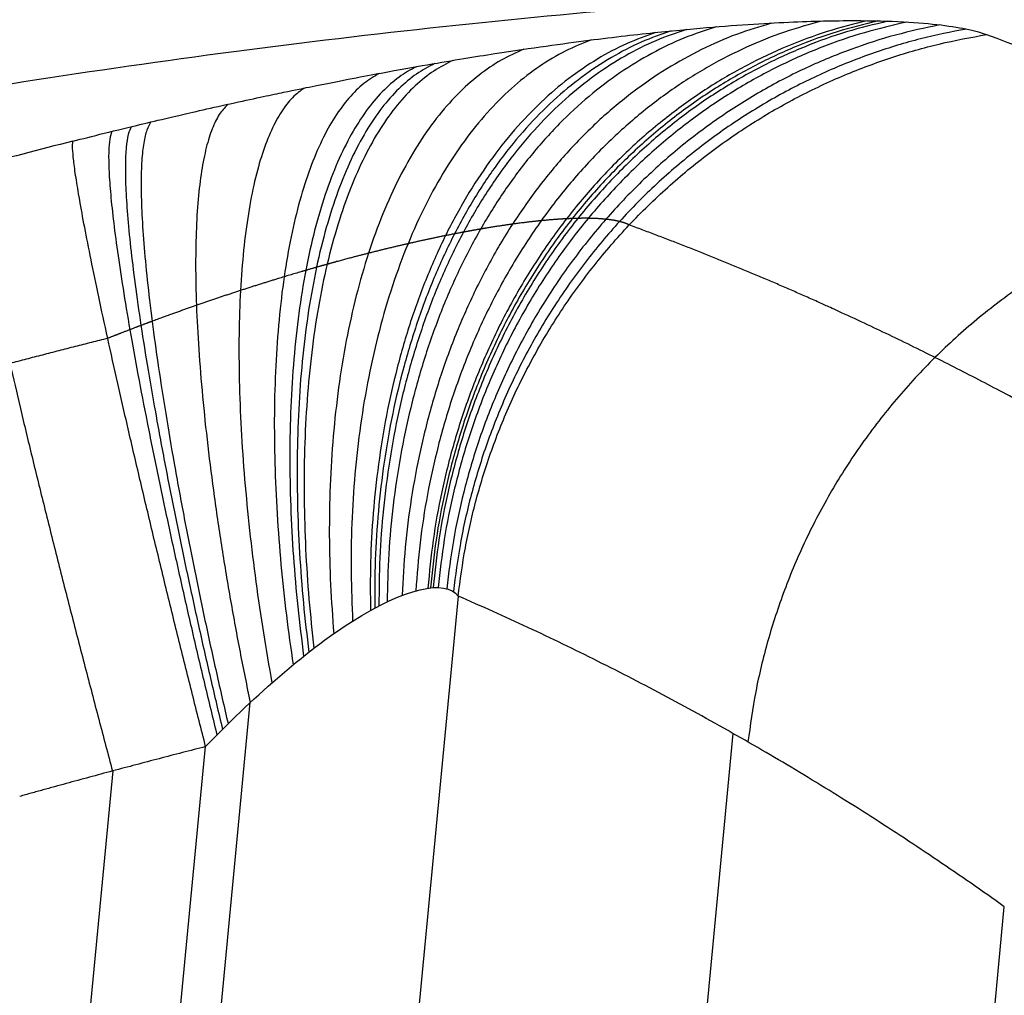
# Model space of a CAD drawing. Header units: millimetres. Extents: x -100 to 126, y -123 to 124.
# Tile 118 of 133: x 35.64 to 39.55, y 29.05 to 32.91. Entities that reach past the tile are written whole.
import ezdxf

# ---------------------------------------------------------------- set-up
doc = ezdxf.new("R2010")
doc.units = ezdxf.units.MM
doc.layers.add('Window garden_table', color=18, linetype='Continuous', true_color=0x000000)

msp = doc.modelspace()

# ---------------------------------------------------------------- linework, layer by layer
at = {"layer": 'Window garden_table'}
for p, q in [((37.3819, 30.6288, 68.3844), (31.3798, -31.924, 68.3844)), ((30.6508, -31.3531, 69.1607), (36.5576, 30.2069, 69.1607)), ((38.4716, 30.0844, 62.9226), (32.5531, -31.5967, 62.9226)), ((30.5101, -31.1474, 69.1799), (36.3804, 30.0318, 69.1799)), ((36.0119, 29.9354, 69.1939), (30.1667, -30.9827, 69.1939)), ((33.7401, -31.1267, 57.4608), (39.5476, 29.3972, 57.4608))]:
    msp.add_line(p, q, dxfattribs=at)
at = {"layer": 'Window garden_table', "extrusion": (-0.19789, 0.018988, -0.98004)}
for centre, radius in [((-2.6392, -28.8994, -190.9802), 58.0727), ((-2.6392, -28.8994, -178.453), 56.1189), ((-2.6392, -28.8994, -193.4802), 55.5727), ((-2.6392, -28.8994, -163.4802), 52.2465)]:
    msp.add_circle(centre, radius, dxfattribs=at)
at = {"layer": 'Window garden_table', "extrusion": (0.19789, -0.018988, 0.98004)}
msp.add_circle((2.6392, -28.8994, 160.9563), 53.3216, dxfattribs=at)
at = {"layer": 'Window garden_table', "extrusion": (-0.19789, 0.018988, -0.98004)}
for centre, radius in [((-2.6392, -28.8994, -190.589), 58.0419), ((-2.6392, -28.8994, -166.3171), 54.196), ((-2.6392, -28.8994, -164.8302), 53.0925)]:
    msp.add_arc(centre, radius, 90, 270, dxfattribs=at)
at = {"layer": 'Window garden_table', "extrusion": (-0.214224, 0.001071, -0.976784)}
for centre, radius in [((0.134, -25.7363, -167.417), 55.6208), ((0.134, -25.7363, -167.0715), 55.2753), ((0.134, -25.7363, -167.7625), 55.2753), ((0.134, -25.7363, -167.417), 54.9298)]:
    msp.add_arc(centre, radius, 91.7422, 88.6637, dxfattribs=at)
at = {"layer": 'Window garden_table', "extrusion": (0.19789, -0.018988, 0.98004)}
for centre, radius in [((2.6392, -28.8994, 160.6433), 53.297), ((2.6392, -28.8994, 162.3985), 52.7073), ((2.6392, -28.8994, 191.3715), 53.1035)]:
    msp.add_arc(centre, radius, 270, 90, dxfattribs=at)
at = {"layer": 'Window garden_table'}
for points, knots in [([(3.6416, 2.3056, 54.873), (3.6962, 2.8744, 54.873), (3.7615, 3.4193, 54.8723), (3.916, 4.5083, 54.8697), (4.0041, 5.0401, 54.8678), (4.2855, 6.5504, 54.8607), (4.4957, 7.4513, 54.8542), (4.9306, 9.0876, 54.8397), (5.1559, 9.8246, 54.8317), (5.6101, 11.1825, 54.8148), (5.8403, 11.8063, 54.8059), (6.5311, 13.5513, 54.7786), (6.9944, 14.5564, 54.7595), (7.9179, 16.3829, 54.7205), (8.3779, 17.2014, 54.7006), (9.2948, 18.7149, 54.6604), (9.7513, 19.4082, 54.6401), (10.6607, 20.7037, 54.5992), (11.1136, 21.3054, 54.5787), (12.4672, 23.0039, 54.5167), (13.3629, 23.9955, 54.475), (15.1439, 25.7915, 54.3914), (16.03, 26.5951, 54.3493), (17.7922, 28.0595, 54.265), (18.6688, 28.7203, 54.2228), (20.4136, 29.9278, 54.1382), (21.2823, 30.4748, 54.0958), (23.012, 31.4733, 54.0111), (23.8734, 31.9249, 53.9686), (26.4453, 33.155, 53.8414), (28.1463, 33.8115, 53.7565), (31.5255, 34.8612, 53.5868), (33.2045, 35.254, 53.5018), (36.5403, 35.8087, 53.3322), (38.1981, 35.9706, 53.2474), (41.4937, 36.0805, 53.0778), (43.1313, 36.0284, 52.9931), (46.3853, 35.7158, 52.8239), (48.0018, 35.4553, 52.7393), (51.2126, 34.7211, 52.5705), (52.807, 34.2475, 52.4862), (55.9715, 33.0708, 52.3179), (57.5426, 32.3674, 52.2336), (60.6546, 30.6988, 52.0658), (62.1962, 29.7341, 51.982), (64.4805, 28.045, 51.8567), (65.2372, 27.4415, 51.8149), (66.7393, 26.1407, 51.7317), (67.485, 25.4433, 51.6901), (68.9621, 23.9371, 51.6071), (69.6941, 23.1279, 51.5657), (71.1401, 21.3698, 51.4832), (71.8545, 20.4209, 51.442), (73.2589, 18.3358, 51.36), (73.9494, 17.2002, 51.3192), (74.9562, 15.2899, 51.2584), (75.2869, 14.6182, 51.2383), (75.9349, 13.1847, 51.1982), (76.2523, 12.4233, 51.1783), (76.8678, 10.7761, 51.1388), (77.1659, 9.892, 51.1193), (77.7311, 7.9377, 51.0809), (77.9986, 6.8703, 51.062), (78.3533, 5.034, 51.035), (78.464, 4.38, 51.0261), (78.6592, 2.9613, 51.0092), (78.7446, 2.1929, 51.0011), (78.8698, 0.491, 50.9864), (78.9104, -0.4465, 50.9798), (78.9049, -2.0288, 50.9723), (78.8915, -2.586, 50.9702), (78.8359, -3.7351, 50.9675), (78.7953, -4.3062, 50.9667), (78.738, -4.9038, 50.9667)], [0.1187111, 0.1187111, 0.1187111, 0.1187111, 0.1191748, 0.1191748, 0.1196384, 0.1196384, 0.1205658, 0.1205658, 0.1214931, 0.1214931, 0.1224205, 0.1224205, 0.1242752, 0.1242752, 0.1261299, 0.1261299, 0.1279846, 0.1279846, 0.1298393, 0.1298393, 0.1335487, 0.1335487, 0.1372618, 0.1372618, 0.1409748, 0.1409748, 0.1446879, 0.1446879, 0.1484009, 0.1484009, 0.1558162, 0.1558162, 0.1632315, 0.1632315, 0.1706489, 0.1706489, 0.1780662, 0.1780662, 0.1854812, 0.1854812, 0.1928962, 0.1928962, 0.200314, 0.200314, 0.2077318, 0.2077318, 0.2114404, 0.2114404, 0.2151491, 0.2151491, 0.2188578, 0.2188578, 0.2225664, 0.2225664, 0.2262803, 0.2262803, 0.2281373, 0.2281373, 0.2299943, 0.2299943, 0.2318513, 0.2318513, 0.2337082, 0.2337082, 0.2346367, 0.2346367, 0.2355652, 0.2355652, 0.2364937, 0.2364937, 0.2369579, 0.2369579, 0.2374222, 0.2374222, 0.2374222, 0.2374222]), ([(35.8535, 32.4326, 71.4515), (35.9303, 32.4521, 71.4477), (36.011, 32.4725, 71.4432), (36.185, 32.5141, 71.4224), (36.2235, 32.5232, 71.4175), (36.3255, 32.5468, 71.4023), (36.4056, 32.5651, 71.3892), (36.5836, 32.6042, 71.353), (36.6437, 32.6169, 71.3382), (36.7356, 32.636, 71.3149), (36.7712, 32.6433, 71.3052), (36.9315, 32.6757, 71.2599), (37.0064, 32.6897, 71.2336), (37.1476, 32.7159, 71.1829), (37.206, 32.7263, 71.1599), (37.3656, 32.754, 71.0938), (37.4506, 32.7678, 71.0539), (37.6025, 32.7914, 70.9777), (37.6694, 32.8013, 70.9414), (37.8533, 32.8272, 70.8355), (37.9544, 32.8399, 70.7692), (38.1356, 32.8608, 70.6406), (38.2153, 32.869, 70.5784), (38.4334, 32.8893, 70.396), (38.5513, 32.8973, 70.2798), (38.7579, 32.9078, 70.0533), (38.8455, 32.9101, 69.9432), (39.0771, 32.9114, 69.6187), (39.1912, 32.9051, 69.4103), (39.3691, 32.8853, 69.0037), (39.4325, 32.8716, 68.8055), (39.4768, 32.8554, 68.6112)], [-0.004954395, -0.004954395, -0.004954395, -0.004954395, -0.004877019, -0.004877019, -0.004857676, -0.004857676, -0.004838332, -0.004838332, -0.004818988, -0.004818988, -0.004799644, -0.004799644, -0.004722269, -0.004722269, -0.004644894, -0.004644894, -0.004490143, -0.004490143, -0.004335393, -0.004335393, -0.004025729, -0.004025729, -0.003716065, -0.003716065, -0.003096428, -0.003096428, -0.002477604, -0.002477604, -0.001238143, -0.001238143, 0, 0, 0, 0]), ([(36.3804, 30.0318, 69.1799), (36.4684, 30.1232, 69.1768), (36.5654, 30.2174, 69.1639), (36.7643, 30.3897, 69.1075), (36.8662, 30.468, 69.064), (37.1691, 30.6601, 68.8675), (37.3318, 30.698, 68.6558), (37.3819, 30.6288, 68.3844)], [0, 0, 0, 0, 0.000382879, 0.000382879, 0.000763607, 0.000763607, 0.001590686, 0.001590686, 0.001590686, 0.001590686])]:
    msp.add_open_spline(points, degree=3, knots=knots, dxfattribs=at)
for points, weights, knots in [([(77.5947, -4.7941, 49.5184), (77.7077, -3.616, 49.5184), (77.7625, -2.4323, 49.5209), (77.7549, -0.0651, 49.531), (77.6925, 1.1186, 49.5385), (77.4513, 3.4744, 49.5585), (77.2724, 4.6467, 49.571), (76.7997, 6.9687, 49.6008), (76.5059, 8.1185, 49.6181), (75.8064, 10.3846, 49.6574), (75.4005, 11.5009, 49.6793), (74.4806, 13.6894, 49.7277), (73.9664, 14.7617, 49.7542), (72.8348, 16.8518, 49.8113), (72.2172, 17.8698, 49.842), (70.8845, 19.8415, 49.9073), (70.1693, 20.7954, 49.9419), (68.6482, 22.6299, 50.0147), (67.8421, 23.5105, 50.053), (66.1469, 25.1902, 50.1327), (65.2575, 25.9892, 50.1742), (63.4043, 27.4979, 50.2601), (62.4401, 28.2075, 50.3045), (60.4463, 29.5306, 50.3957), (59.4165, 30.1441, 50.4426), (57.3011, 31.2688, 50.5383), (56.2154, 31.78, 50.5872), (53.9985, 32.6954, 50.6865), (52.8671, 33.0995, 50.7369), (50.5698, 33.7965, 50.8389), (49.4037, 34.0893, 50.8905), (47.0479, 34.561, 50.9942), (45.8581, 34.7397, 51.0463), (43.4663, 34.9812, 51.1507), (42.2642, 35.0438, 51.2029), (39.8594, 35.0525, 51.3071), (38.6566, 34.9984, 51.3589), (36.2617, 34.7738, 51.4617), (35.0698, 34.6032, 51.5127), (32.7081, 34.1473, 51.6132), (31.5385, 33.8617, 51.6628), (29.2328, 33.1783, 51.76), (28.0968, 32.7803, 51.8077), (25.8695, 31.8757, 51.9007), (24.7782, 31.369, 51.946), (22.6509, 30.2517, 52.0339), (21.615, 29.6409, 52.0765), (19.6085, 28.3214, 52.1583), (18.6381, 27.6124, 52.1976), (16.7721, 26.1031, 52.2726), (15.8767, 25.3027, 52.3083), (14.1696, 23.6181, 52.3757), (13.358, 22.7339, 52.4075), (11.8266, 20.8902, 52.4666), (11.1069, 19.9308, 52.494), (10.1018, 18.4424, 52.5317), (9.779, 17.9379, 52.5436), (9.159, 16.9136, 52.5664), (8.8618, 16.3939, 52.5772), (8.2936, 15.3404, 52.5977), (8.0227, 14.8066, 52.6073), (7.5077, 13.7264, 52.6252), (7.2637, 13.18, 52.6336), (6.8033, 12.0758, 52.6491), (6.5869, 11.518, 52.6562), (6.1821, 10.3924, 52.6692), (5.9938, 9.8246, 52.6751), (5.6457, 8.6804, 52.6855), (5.4859, 8.104, 52.6901), (5.1954, 6.944, 52.6979), (5.0646, 6.3604, 52.7012), (4.8323, 5.1875, 52.7064), (4.7308, 4.5982, 52.7084), (4.5573, 3.4152, 52.711), (4.4853, 2.8215, 52.7117), (4.3711, 1.6314, 52.7117), (4.3289, 1.0349, 52.711), (4.2742, -0.1595, 52.7084), (4.2618, -0.7574, 52.7064), (4.2669, -1.9531, 52.7012), (4.2843, -2.5509, 52.6979), (4.349, -3.745, 52.6901), (4.3962, -4.3412, 52.6855), (4.5204, -5.5307, 52.6751), (4.5973, -6.124, 52.6692), (4.7807, -7.306, 52.6562), (4.8871, -7.8948, 52.6491), (5.1291, -9.0664, 52.6336), (5.2648, -9.6493, 52.6252), (5.5649, -10.8077, 52.6073), (5.7294, -11.3832, 52.5977), (6.0869, -12.5256, 52.5772), (6.2799, -13.0923, 52.5664), (6.6938, -14.2158, 52.5436), (6.9147, -14.7725, 52.5317), (7.6185, -16.4248, 52.494), (8.1426, -17.5036, 52.4666), (9.2955, -19.6049, 52.4075), (9.9241, -20.6273, 52.3757), (11.2797, -22.6058, 52.3083), (12.0066, -23.5618, 52.2726), (13.5515, -25.3984, 52.1976), (14.3694, -26.279, 52.1583), (16.0884, -27.956, 52.0765), (16.9893, -28.7525, 52.0339), (18.8653, -30.254, 51.946), (19.8403, -30.959, 51.9007), (21.855, -32.2706, 51.8077), (22.8945, -32.8773, 51.76), (25.0282, -33.9867, 51.6628), (26.1222, -34.4895, 51.6132), (28.3541, -35.3862, 51.5127), (29.4919, -35.7804, 51.4617), (31.8003, -36.4562, 51.3589), (32.9708, -36.7381, 51.3071), (35.3335, -37.1868, 51.2029), (36.5255, -37.3539, 51.1507), (38.9196, -37.5716, 51.0463), (40.1217, -37.6225, 50.9942), (42.5242, -37.6073, 50.8905), (43.7247, -37.5416, 50.8389), (46.1127, -37.2941, 50.7369), (47.3002, -37.1126, 50.6865), (49.6507, -36.6355, 50.5872), (50.8138, -36.3401, 50.5383), (53.1045, -35.6381, 50.4426), (54.2322, -35.2317, 50.3957), (56.4412, -34.3118, 50.3045), (57.5227, -33.7985, 50.2601), (59.6291, -32.6697, 50.1742), (60.6541, -32.0544, 50.1327), (62.6378, -30.7277, 50.053), (63.5966, -30.0164, 50.0147), (65.4388, -28.5046, 49.9419), (66.3224, -27.7042, 49.9073), (68.0056, -26.0218, 49.842), (68.8056, -25.1399, 49.8113), (70.314, -23.3031, 49.7542), (71.0227, -22.3482, 49.7277), (72.342, -20.3745, 49.6793), (72.9527, -19.3557, 49.6574), (74.0704, -17.2641, 49.6181), (74.5775, -16.1911, 49.6008), (75.483, -14.0013, 49.571), (75.8816, -12.8844, 49.5585), (76.5664, -10.6175, 49.5385), (76.8527, -9.4673, 49.531), (77.3103, -7.1447, 49.5209), (77.4817, -5.9721, 49.5184), (77.5947, -4.7941, 49.5184)], [0.905089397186, 0.905089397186, 0.905052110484, 0.904903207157, 0.904791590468, 0.904494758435, 0.904309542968, 0.903866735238, 0.903609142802, 0.903023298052, 0.902695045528, 0.90197009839, 0.901573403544, 0.900714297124, 0.900251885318, 0.89926458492, 0.898739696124, 0.897631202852, 0.897047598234, 0.89582596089, 0.895187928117, 0.893862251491, 0.893174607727, 0.891755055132, 0.891023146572, 0.889520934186, 0.888750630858, 0.887178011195, 0.886375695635, 0.884745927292, 0.883918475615, 0.882245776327, 0.881400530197, 0.879700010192, 0.878844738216, 0.877132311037, 0.876275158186, 0.874567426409, 0.873716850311, 0.872030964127, 0.87119565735, 0.869549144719, 0.868737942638, 0.867148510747, 0.866370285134, 0.864855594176, 0.864119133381, 0.862696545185, 0.862010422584, 0.860696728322, 0.860069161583, 0.858880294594, 0.858318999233, 0.857269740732, 0.856781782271, 0.856109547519, 0.855895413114, 0.855487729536, 0.855294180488, 0.854928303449, 0.854755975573, 0.85443311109, 0.854282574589, 0.854003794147, 0.8538755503, 0.853641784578, 0.853536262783, 0.853348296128, 0.853265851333, 0.853124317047, 0.853065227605, 0.852970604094, 0.852935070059, 0.852887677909, 0.85287581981, 0.85287581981, 0.852887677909, 0.852935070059, 0.852970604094, 0.853065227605, 0.853124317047, 0.853265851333, 0.853348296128, 0.853536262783, 0.853641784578, 0.8538755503, 0.854003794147, 0.854282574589, 0.85443311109, 0.854755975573, 0.854928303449, 0.855294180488, 0.855487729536, 0.855895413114, 0.856109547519, 0.856781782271, 0.857269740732, 0.858318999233, 0.858880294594, 0.860069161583, 0.860696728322, 0.862010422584, 0.862696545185, 0.864119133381, 0.864855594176, 0.866370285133, 0.867148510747, 0.868737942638, 0.869549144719, 0.87119565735, 0.872030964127, 0.873716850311, 0.874567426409, 0.876275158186, 0.877132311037, 0.878844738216, 0.879700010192, 0.881400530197, 0.882245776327, 0.883918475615, 0.884745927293, 0.886375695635, 0.887178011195, 0.888750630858, 0.889520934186, 0.891023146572, 0.891755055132, 0.893174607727, 0.893862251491, 0.895187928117, 0.89582596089, 0.897047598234, 0.897631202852, 0.898739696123, 0.89926458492, 0.900251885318, 0.900714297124, 0.901573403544, 0.90197009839, 0.902695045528, 0.903023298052, 0.903609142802, 0.903866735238, 0.904309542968, 0.904494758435, 0.904791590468, 0.904903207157, 0.905052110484, 0.905089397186, 0.905089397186], [0, 0, 0, 0, 0.098175, 0.098175, 0.19635, 0.19635, 0.294524, 0.294524, 0.392699, 0.392699, 0.490874, 0.490874, 0.589049, 0.589049, 0.687223, 0.687223, 0.785398, 0.785398, 0.883573, 0.883573, 0.981748, 0.981748, 1.079922, 1.079922, 1.178097, 1.178097, 1.276272, 1.276272, 1.374447, 1.374447, 1.472622, 1.472622, 1.570796, 1.570796, 1.668971, 1.668971, 1.767146, 1.767146, 1.865321, 1.865321, 1.963495, 1.963495, 2.06167, 2.06167, 2.159845, 2.159845, 2.25802, 2.25802, 2.356194, 2.356194, 2.454369, 2.454369, 2.552544, 2.552544, 2.650719, 2.650719, 2.699806, 2.699806, 2.748894, 2.748894, 2.797981, 2.797981, 2.847068, 2.847068, 2.896156, 2.896156, 2.945243, 2.945243, 2.99433, 2.99433, 3.043418, 3.043418, 3.092505, 3.092505, 3.141593, 3.141593, 3.19068, 3.19068, 3.239767, 3.239767, 3.288855, 3.288855, 3.337942, 3.337942, 3.38703, 3.38703, 3.436117, 3.436117, 3.485204, 3.485204, 3.534292, 3.534292, 3.583379, 3.583379, 3.632467, 3.632467, 3.730641, 3.730641, 3.828816, 3.828816, 3.926991, 3.926991, 4.025166, 4.025166, 4.12334, 4.12334, 4.221515, 4.221515, 4.31969, 4.31969, 4.417865, 4.417865, 4.516039, 4.516039, 4.614214, 4.614214, 4.712389, 4.712389, 4.810564, 4.810564, 4.908739, 4.908739, 5.006913, 5.006913, 5.105088, 5.105088, 5.203263, 5.203263, 5.301438, 5.301438, 5.399612, 5.399612, 5.497787, 5.497787, 5.595962, 5.595962, 5.694137, 5.694137, 5.792311, 5.792311, 5.890486, 5.890486, 5.988661, 5.988661, 6.086836, 6.086836, 6.185011, 6.185011, 6.283185, 6.283185, 6.283185, 6.283185]), ([(38.0601, 32.1002, 68.3925), (38.05, 32.1057, 68.4466), (38.0372, 32.1103, 68.5001), (38.0063, 32.1179, 68.6055), (37.9882, 32.1208, 68.6575), (37.9468, 32.125, 68.76), (37.9235, 32.1263, 68.8105), (37.8845, 32.1268, 68.885), (37.8708, 32.1267, 68.9096), (37.8493, 32.1263, 68.9462), (37.842, 32.126, 68.9583), (37.827, 32.1255, 68.9825), (37.8193, 32.1252, 68.9945), (37.7802, 32.1232, 69.054), (37.7467, 32.1207, 69.1), (37.6753, 32.1136, 69.1887), (37.6374, 32.1091, 69.2313), (37.5573, 32.0981, 69.3133), (37.5151, 32.0916, 69.3526), (37.4486, 32.0802, 69.4089), (37.4259, 32.0761, 69.4272), (37.391, 32.0696, 69.454), (37.3792, 32.0674, 69.4628), (37.3555, 32.0628, 69.4802), (37.3436, 32.0604, 69.4887), (37.2834, 32.0483, 69.5306), (37.2338, 32.0376, 69.5618), (37.132, 32.0144, 69.6196), (37.0798, 32.0017, 69.6461), (36.9728, 31.9746, 69.6947), (36.9181, 31.96, 69.7166), (36.8483, 31.9405, 69.7411), (36.8342, 31.9366, 69.7459), (36.806, 31.9285, 69.7551), (36.7918, 31.9244, 69.7595), (36.749, 31.912, 69.7725), (36.7204, 31.9035, 69.7804), (36.6343, 31.8775, 69.8023), (36.5765, 31.8593, 69.8144), (36.4605, 31.8215, 69.8336), (36.4023, 31.8019, 69.8407), (36.2854, 31.7612, 69.85), (36.2267, 31.74, 69.8523), (36.1534, 31.7128, 69.852), (36.1387, 31.7073, 69.8518), (36.1093, 31.6962, 69.8511), (36.0946, 31.6906, 69.8506), (36.0505, 31.6737, 69.8487), (36.0212, 31.6623, 69.8468), (35.9921, 31.6508, 69.8443)], [0.894995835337, 0.895443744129, 0.895852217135, 0.89658527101, 0.89690989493, 0.897467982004, 0.897701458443, 0.897975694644, 0.898054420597, 0.898152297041, 0.898181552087, 0.898233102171, 0.89825537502, 0.898348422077, 0.898364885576, 0.898275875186, 0.898170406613, 0.897829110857, 0.897593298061, 0.897133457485, 0.896962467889, 0.896678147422, 0.896578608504, 0.896370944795, 0.896262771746, 0.895700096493, 0.895180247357, 0.893997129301, 0.893333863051, 0.891857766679, 0.891044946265, 0.889930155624, 0.889702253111, 0.889236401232, 0.88899821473, 0.888270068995, 0.887767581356, 0.886208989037, 0.885101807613, 0.882750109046, 0.881505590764, 0.878876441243, 0.877491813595, 0.875670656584, 0.875301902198, 0.874555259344, 0.874177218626, 0.873031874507, 0.872252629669, 0.871457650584], [0, 0, 0, 0, 0.311503, 0.311503, 0.623006, 0.623006, 0.934509, 0.934509, 1.090261, 1.090261, 1.168136, 1.168136, 1.246012, 1.246012, 1.557515, 1.557515, 1.869018, 1.869018, 2.180521, 2.180521, 2.336273, 2.336273, 2.414148, 2.414148, 2.492024, 2.492024, 2.803527, 2.803527, 3.11503, 3.11503, 3.426533, 3.426533, 3.504409, 3.504409, 3.582285, 3.582285, 3.738036, 3.738036, 4.049539, 4.049539, 4.361042, 4.361042, 4.672545, 4.672545, 4.750421, 4.750421, 4.828297, 4.828297, 4.984048, 4.984048, 4.984048, 4.984048]), ([(40.4102, 30.9305, 57.1112), (40.0378, 31.1668, 58.915), (39.6583, 31.3819, 60.7451), (38.8749, 31.7739, 64.5067), (38.4704, 31.9494, 66.4405), (38.0601, 32.1002, 68.3925)], [0.874793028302, 0.878303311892, 0.881709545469, 0.888449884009, 0.891775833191, 0.894995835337], [4.3985493, 4.3985493, 4.3985493, 4.3985493, 4.4650367, 4.4650367, 4.5341503, 4.5341503, 4.5341503, 4.5341503]), ([(35.8748, -33.083, 55.9613), (36.9858, -33.2886, 55.9136), (38.1085, -33.4374, 55.8656), (40.3628, -33.6188, 55.7699), (41.4944, -33.6517, 55.722), (43.7542, -33.6012, 55.627), (44.8825, -33.518, 55.5798), (47.1235, -33.2364, 55.4866), (48.2364, -33.0381, 55.4406), (50.4346, -32.5286, 55.3502), (51.5202, -32.2175, 55.3058), (53.652, -31.4857, 55.2192), (54.6986, -31.0652, 55.1769), (56.7413, -30.1193, 55.0949), (57.7377, -29.594, 55.0552), (59.6695, -28.4443, 54.9787), (60.605, -27.8199, 54.942), (62.4052, -26.4787, 54.8719), (63.27, -25.7619, 54.8385), (64.9193, -24.2438, 54.7755), (65.7041, -23.4425, 54.7458), (67.185, -21.7638, 54.6905), (67.8814, -20.8864, 54.6648), (68.8543, -19.5202, 54.6296), (69.1665, -19.0566, 54.6184), (69.7662, -18.1139, 54.597), (70.0537, -17.6349, 54.5869), (70.6031, -16.6628, 54.5678), (70.8651, -16.1697, 54.5588), (71.3628, -15.1707, 54.542), (71.5985, -14.6648, 54.5342), (72.0431, -13.6416, 54.5197), (72.252, -13.1243, 54.513), (72.6423, -12.0797, 54.5009), (72.8238, -11.5523, 54.4954), (73.1588, -10.489, 54.4856), (73.3124, -9.953, 54.4814), (73.5913, -8.8739, 54.474), (73.7165, -8.3307, 54.471), (73.9385, -7.2386, 54.466), (74.0351, -6.6897, 54.4642), (74.1995, -5.5877, 54.4618), (74.2672, -5.0345, 54.4611), (74.3737, -3.9253, 54.4611), (74.4123, -3.3694, 54.4618), (74.4605, -2.2561, 54.4642), (74.47, -1.6989, 54.466), (74.4598, -0.5845, 54.471), (74.4401, -0.0274, 54.474), (74.3715, 1.085, 54.4814), (74.3227, 1.6404, 54.4856), (74.196, 2.7481, 54.4954), (74.1181, 3.3003, 54.5009), (73.9335, 4.4001, 54.513), (73.8268, 4.9477, 54.5197), (73.5849, 6.0368, 54.5342), (73.4496, 6.5783, 54.542), (73.151, 7.6537, 54.5588), (72.9876, 8.1876, 54.5678), (72.6331, 9.2464, 54.5869), (72.4419, 9.7714, 54.597), (72.0324, 10.8108, 54.6184), (71.814, 11.3254, 54.6296), (71.1187, 12.8517, 54.6648), (70.6018, 13.8454, 54.6905), (69.4671, 15.7751, 54.7458), (68.849, 16.7111, 54.7755), (67.5185, 18.5151, 54.8385), (66.8058, 19.3832, 54.8719), (65.2935, 21.0422, 54.942), (64.4937, 21.8331, 54.9787), (62.8159, 23.3293, 55.0552), (61.9375, 24.0345, 55.0949), (60.112, 25.3515, 55.1769), (59.1645, 25.9634, 55.2192), (57.2106, 27.0872, 55.3058), (56.204, 27.599, 55.3502), (54.1428, 28.5172, 55.4406), (53.0879, 28.9235, 55.4866), (50.9413, 29.6262, 55.5798), (49.8494, 29.9224, 55.627), (47.6405, 30.4017, 55.722), (46.5233, 30.5845, 55.7699), (44.2757, 30.8351, 55.8656), (43.1452, 30.9025, 55.9136), (42.0153, 30.9119, 55.9613)], [0.878145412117, 0.879051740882, 0.87995671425, 0.881754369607, 0.882647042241, 0.88441093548, 0.885282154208, 0.886994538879, 0.887835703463, 0.889479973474, 0.890283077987, 0.891843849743, 0.89260151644, 0.894064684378, 0.894770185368, 0.896122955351, 0.896770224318, 0.89800112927, 0.898584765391, 0.899683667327, 0.900198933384, 0.901157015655, 0.901599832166, 0.902207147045, 0.902400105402, 0.902766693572, 0.902940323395, 0.903267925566, 0.903421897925, 0.903709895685, 0.903843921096, 0.904091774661, 0.904205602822, 0.904412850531, 0.904506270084, 0.904672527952, 0.904745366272, 0.9048703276, 0.904922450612, 0.905005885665, 0.905037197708, 0.905078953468, 0.905089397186, 0.905089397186, 0.905078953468, 0.905037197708, 0.905005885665, 0.904922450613, 0.9048703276, 0.904745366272, 0.904672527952, 0.904506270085, 0.904412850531, 0.904205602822, 0.904091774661, 0.903843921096, 0.903709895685, 0.903421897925, 0.903267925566, 0.902940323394, 0.902766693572, 0.902400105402, 0.902207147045, 0.901599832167, 0.901157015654, 0.900198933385, 0.899683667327, 0.898584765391, 0.89800112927, 0.896770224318, 0.896122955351, 0.894770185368, 0.894064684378, 0.89260151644, 0.891843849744, 0.890283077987, 0.889479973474, 0.887835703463, 0.886994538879, 0.885282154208, 0.88441093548, 0.882647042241, 0.881754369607, 0.87995671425, 0.879051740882, 0.878145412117], [4.620211, 4.620211, 4.620211, 4.620211, 4.724147, 4.724147, 4.828083, 4.828083, 4.932019, 4.932019, 5.035955, 5.035955, 5.13989, 5.13989, 5.243826, 5.243826, 5.347762, 5.347762, 5.451698, 5.451698, 5.555634, 5.555634, 5.65957, 5.65957, 5.763506, 5.763506, 5.815474, 5.815474, 5.867442, 5.867442, 5.91941, 5.91941, 5.971378, 5.971378, 6.023346, 6.023346, 6.075314, 6.075314, 6.127281, 6.127281, 6.179249, 6.179249, 6.231217, 6.231217, 6.283185, 6.283185, 6.335153, 6.335153, 6.387121, 6.387121, 6.439089, 6.439089, 6.491057, 6.491057, 6.543025, 6.543025, 6.594993, 6.594993, 6.646961, 6.646961, 6.698929, 6.698929, 6.750897, 6.750897, 6.802865, 6.802865, 6.906801, 6.906801, 7.010737, 7.010737, 7.114672, 7.114672, 7.218608, 7.218608, 7.322544, 7.322544, 7.42648, 7.42648, 7.530416, 7.530416, 7.634352, 7.634352, 7.738288, 7.738288, 7.842224, 7.842224, 7.94616, 7.94616, 7.94616, 7.94616])]:
    msp.add_rational_spline(points, weights, degree=3, knots=knots, dxfattribs=at)
at = {"layer": 'Window garden_table', "extrusion": (0.03897, -0.003739, 0.999233)}
msp.add_rational_spline([(75.8233, -4.6241, 49.0182), (79.1073, 29.6005, 49.0182), (44.4496, 32.926, 50.3823), (9.7918, 36.2515, 51.7464), (6.5079, 2.0269, 51.7464)], [1, 0.707106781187, 1, 0.707106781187, 1], degree=2, knots=[0, 0, 0, 54.369509, 54.369509, 108.739017, 108.739017, 108.739017], dxfattribs=at)
at = {"layer": 'Window garden_table', "extrusion": (-0.716834, -0.053275, 0.695206)}
msp.add_rational_spline([(38.4054, 32.886, 70.4153), (37.116, 32.5093, 69.057), (37.0998, 30.606, 68.8944)], [1, 0.794573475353, 1], degree=2, dxfattribs=at)
at = {"layer": 'Window garden_table', "extrusion": (-0.655728, -0.030108, 0.754396)}
msp.add_rational_spline([(38.6256, 32.901, 70.1979), (37.2263, 32.5271, 68.9667), (37.1598, 30.6319, 68.8333)], [1, 0.79599951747, 1], degree=2, dxfattribs=at)
at = {"layer": 'Window garden_table', "extrusion": (-0.589181, -0.007795, 0.807964)}
msp.add_rational_spline([(38.8255, 32.909, 69.9646), (37.3236, 32.541, 68.8659), (37.2138, 30.6499, 68.7676)], [1, 0.796640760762, 1], degree=2, dxfattribs=at)
at = {"layer": 'Window garden_table', "extrusion": (-0.517305, 0.013579, 0.855693)}
msp.add_rational_spline([(39.0047, 32.9102, 69.7153), (37.4077, 32.5511, 68.7555), (37.2616, 30.6601, 68.6972)], [1, 0.796547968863, 1], degree=2, dxfattribs=at)
at = {"layer": 'Window garden_table', "extrusion": (-0.498515, 0.018766, 0.866678)}
msp.add_rational_spline([(39.0462, 32.9095, 69.6504), (37.4266, 32.553, 68.7265), (37.2726, 30.6615, 68.6789)], [1, 0.796414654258, 1], degree=2, dxfattribs=at)
at = {"layer": 'Window garden_table', "extrusion": (-0.479503, 0.023859, 0.877216)}
msp.add_rational_spline([(39.0861, 32.9084, 69.5848), (37.4445, 32.5547, 68.6971), (37.2831, 30.6624, 68.6603)], [1, 0.79623934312, 1], degree=2, dxfattribs=at)
at = {"layer": 'Window garden_table', "extrusion": (-0.440943, 0.033742, 0.896901)}
msp.add_rational_spline([(39.1611, 32.905, 69.4521), (37.4773, 32.5573, 68.6373), (37.3027, 30.6628, 68.6228)], [1, 0.795768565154, 1], degree=2, dxfattribs=at)
at = {"layer": 'Window garden_table', "extrusion": (-0.361797, 0.052318, 0.930788)}
msp.add_rational_spline([(39.2917, 32.8939, 69.1802), (37.5312, 32.5596, 68.5146), (37.3364, 30.6582, 68.5458)], [1, 0.794377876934, 1], degree=2, dxfattribs=at)
at = {"layer": 'Window garden_table', "extrusion": (-0.28013, 0.069372, 0.957452)}
msp.add_rational_spline([(39.3971, 32.8773, 68.8999), (37.5696, 32.5583, 68.3884), (37.3628, 30.6468, 68.4664)], [1, 0.792437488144, 1], degree=2, dxfattribs=at)
at = {"layer": 'Window garden_table', "extrusion": (-0.772209, -0.077144, 0.630668)}
msp.add_rational_spline([(38.165, 32.8636, 70.6162), (36.9934, 32.4875, 69.1356), (37.0338, 30.5717, 68.9507)], [1, 0.792300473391, 1], degree=2, dxfattribs=at)
at = {"layer": 'Window garden_table', "extrusion": (-0.758971, -0.071143, 0.647226)}
msp.add_rational_spline([(38.2268, 32.8699, 70.5678), (37.0251, 32.4934, 69.1172), (37.0508, 30.581, 68.9371)], [1, 0.792949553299, 1], degree=2, dxfattribs=at)
at = {"layer": 'Window garden_table', "extrusion": (-0.745289, -0.065146, 0.663551)}
msp.add_rational_spline([(38.2876, 32.8758, 70.518), (37.0562, 32.4989, 69.0979), (37.0675, 30.5899, 68.9232)], [1, 0.793545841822, 1], degree=2, dxfattribs=at)
at = {"layer": 'Window garden_table', "extrusion": (-0.196087, 0.084989, 0.976897)}
msp.add_rational_spline([(37.3819, 30.6288, 68.3844), (37.5928, 32.5535, 68.2593), (39.4768, 32.8554, 68.6112)], [1, 0.789991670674, 1], degree=2, dxfattribs=at)
at = {"layer": 'Window garden_table'}
for points in [[(39.4768, 32.8554, 68.6112), (40.3445, 32.5386, 64.8044), (41.2077, 32.1171, 60.9966), (42.0662, 31.578, 57.1875)], [(35.8535, 32.4326, 71.4515), (35.5886, 32.3652, 71.4645), (35.3245, 32.2948, 71.4774), (35.0613, 32.2213, 71.4903)]]:
    msp.add_open_spline(points, degree=3, dxfattribs=at)
at = {"layer": 'Window garden_table', "extrusion": (-0.820644, -0.101063, 0.562432)}
msp.add_rational_spline([(37.9099, 32.8339, 70.7965), (36.8616, 32.4622, 69.2002), (36.9632, 30.5295, 69.0011)], [1, 0.789177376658, 1], degree=2, dxfattribs=at)
at = {"layer": 'Window garden_table', "extrusion": (-0.862034, -0.124734, 0.491263)}
msp.add_rational_spline([(37.6418, 32.7971, 70.9557), (36.7222, 32.4336, 69.2499), (36.8885, 30.4797, 69.0454)], [1, 0.78519162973, 1], degree=2, dxfattribs=at)
at = {"layer": 'Window garden_table', "extrusion": (-0.911289, -0.159431, 0.37965)}
msp.add_rational_spline([(37.216, 32.7279, 71.1555), (36.5011, 32.3849, 69.2954), (36.769, 30.3901, 69.1007)], [1, 0.77751099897, 1], degree=2, dxfattribs=at)
at = {"layer": 'Window garden_table', "extrusion": (-0.904136, -0.153735, 0.398628)}
msp.add_rational_spline([(37.2889, 32.7406, 71.1254), (36.5388, 32.3935, 69.2903), (36.7895, 30.4063, 69.0925)], [1, 0.778938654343, 1], degree=2, dxfattribs=at)
at = {"layer": 'Window garden_table', "extrusion": (-0.896561, -0.148, 0.417462)}
msp.add_rational_spline([(37.3611, 32.7529, 71.0941), (36.5763, 32.4019, 69.2842), (36.8098, 30.422, 69.0838)], [1, 0.780306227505, 1], degree=2, dxfattribs=at)
at = {"layer": 'Window garden_table', "extrusion": (-0.924242, -0.170609, 0.34157)}
msp.add_rational_spline([(37.0689, 32.7013, 71.2111), (36.4251, 32.3673, 69.3024), (36.7274, 30.3565, 69.116)], [1, 0.774496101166, 1], degree=2, dxfattribs=at)
at = {"layer": 'Window garden_table', "extrusion": (-0.944854, -0.191978, 0.265321)}
msp.add_rational_spline([(36.7714, 32.6433, 71.305), (36.2729, 32.3308, 69.3039), (36.6431, 30.2846, 69.1416)], [1, 0.767851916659, 1], degree=2, dxfattribs=at)
at = {"layer": 'Window garden_table', "extrusion": (-0.958818, -0.21196, 0.189053)}
msp.add_rational_spline([(36.4694, 32.5791, 71.3761), (36.1212, 32.2929, 69.2889), (36.5571, 30.2064, 69.1608)], [1, 0.760382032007, 1], degree=2, dxfattribs=at)
at = {"layer": 'Window garden_table', "extrusion": (-0.967497, -0.234854, 0.093774)}
msp.add_rational_spline([(36.0859, 32.4903, 71.4337), (35.9338, 32.244, 69.2471), (36.4473, 30.1, 69.1757)], [1, 0.749857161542, 1], degree=2, dxfattribs=at)
at = {"layer": 'Window garden_table', "extrusion": (-0.966517, -0.230469, 0.112825)}
msp.add_rational_spline([(36.1632, 32.5088, 71.425), (35.971, 32.2538, 69.2575), (36.4695, 30.1221, 69.1735)], [1, 0.752069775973, 1], degree=2, dxfattribs=at)
at = {"layer": 'Window garden_table', "extrusion": (-0.968105, -0.239139, 0.074733)}
msp.add_rational_spline([(36.0085, 32.4714, 71.4411), (35.8969, 32.2341, 69.2356), (36.4251, 30.0776, 69.1775)], [1, 0.747590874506, 1], degree=2, dxfattribs=at)
at = {"layer": 'Window garden_table', "extrusion": (-0.968223, -0.247361, 0.036835)}
msp.add_rational_spline([(36.3804, 30.0318, 69.1799), (35.824, 32.2143, 69.2097), (35.8535, 32.4326, 71.4515)], [1, 0.742915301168, 1], degree=2, dxfattribs=at)
at = {"layer": 'Window garden_table', "extrusion": (-0.965337, -0.258415, 0.036681)}
msp.add_rational_spline([(35.4568, 32.3292, 71.4709), (35.4288, 32.115, 69.2248), (36.0111, 29.9352, 69.1939)], [1, 0.742328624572, 1], degree=2, dxfattribs=at)
at = {"layer": 'Window garden_table', "extrusion": (-0.193155, 0.111098, 0.974858)}
msp.add_rational_spline([(40.7939, 32.2906, 62.8165), (38.7666, 32.0999, 62.4365), (38.5309, 30.0505, 62.6234)], [1, 0.77002888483, 1], degree=2, dxfattribs=at)
at = {"layer": 'Window garden_table'}
msp.add_rational_spline([(35.9921, 31.6508, 69.8443), (35.7329, 31.5857, 69.8551), (35.4745, 31.5176, 69.8659), (35.2169, 31.4466, 69.8767)], [0.871457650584, 0.871261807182, 0.871066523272, 0.870871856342], degree=3, dxfattribs=at)
at = {"layer": 'Window garden_table', "extrusion": (-0.974547, 0.093511, -0.203751)}
msp.add_rational_spline([(39.5476, 29.3972, 57.4608), (38.4963, 30.1458, 62.8325), (37.3819, 30.6288, 68.3844)], [0.90358638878, 0.918290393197, 0.937315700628], degree=2, dxfattribs=at)
at = {"layer": 'Window garden_table', "extrusion": (0.03897, -0.003739, 0.999233)}
msp.add_rational_spline([(36.3804, 30.0318, 69.1799), (36.0105, 29.9373, 69.1939), (35.643, 29.8344, 69.2079)], [0.895354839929, 0.893073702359, 0.890917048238], degree=2, dxfattribs=at)
at = {"layer": 'Window garden_table', "extrusion": (-0.03897, 0.003739, -0.999233)}
msp.add_rational_spline([(36.0984, -31.7954, 55.4696), (37.5198, -32.0639, 55.4132), (38.9597, -32.2021, 55.3565), (70.1812, -35.1978, 54.1277), (73.1395, -4.3666, 54.1277), (76.0979, 26.4646, 54.1277), (44.8764, 29.4604, 55.3565), (43.4365, 29.5986, 55.4132), (41.99, 29.6053, 55.4696)], [0.96490743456, 0.981253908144, 1, 0.707106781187, 1, 0.707106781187, 1, 0.981253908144, 0.96490743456], degree=2, knots=[143.801644, 143.801644, 143.801644, 146.936443, 146.936443, 195.915257, 195.915257, 244.894071, 244.894071, 248.02887, 248.02887, 248.02887], dxfattribs=at)

doc.saveas('drawing.dxf')
